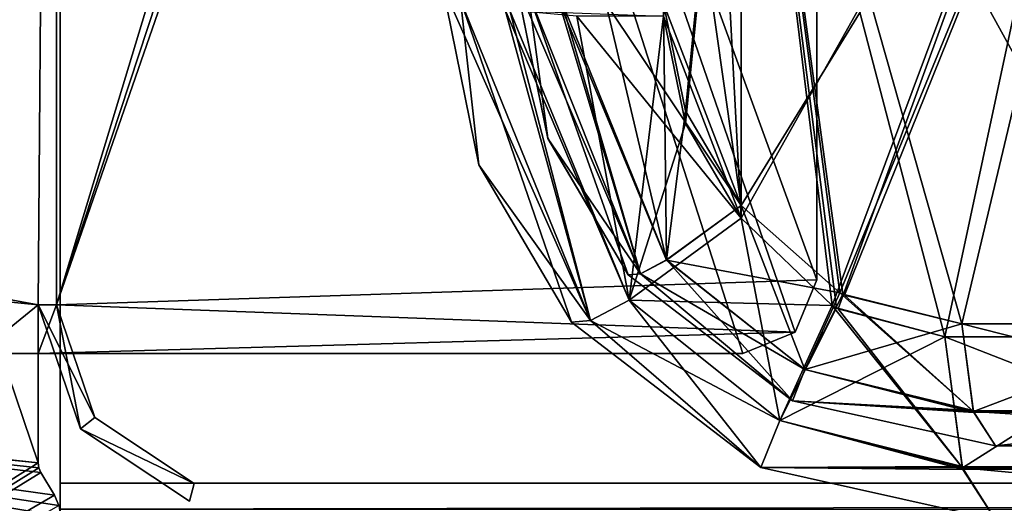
# Model space of a CAD drawing. Header units: millimetres. Extents: x -294 to 294, y -42 to 416.
# Tile 39 of 236: x -253 to -226, y 0 to 14. Entities that reach past the tile are written whole.
import ezdxf

# ---------------------------------------------------------------- set-up
doc = ezdxf.new("R2010")
doc.units = ezdxf.units.MM
doc.header["$LTSCALE"] = 65.185185
for name, color, linetype in [('13', 7, 'CONTINUOUS'), ('1419', 7, 'CONTINUOUS'), ('1445', 7, 'CONTINUOUS'), ('1450', 7, 'CONTINUOUS'), ('1451', 7, 'CONTINUOUS'), ('1452', 7, 'CONTINUOUS'), ('1459', 7, 'CONTINUOUS'), ('1460', 7, 'CONTINUOUS'), ('1461', 7, 'CONTINUOUS'), ('1473', 7, 'CONTINUOUS'), ('1474', 7, 'CONTINUOUS'), ('1475', 7, 'CONTINUOUS'), ('1478', 7, 'CONTINUOUS'), ('15', 7, 'CONTINUOUS'), ('16', 7, 'CONTINUOUS'), ('1609', 7, 'CONTINUOUS'), ('1610', 7, 'CONTINUOUS'), ('1611', 7, 'CONTINUOUS'), ('1612', 7, 'CONTINUOUS'), ('1613', 7, 'CONTINUOUS'), ('1618', 7, 'CONTINUOUS'), ('1620', 7, 'CONTINUOUS'), ('1621', 7, 'CONTINUOUS'), ('1635', 7, 'CONTINUOUS'), ('1636', 7, 'CONTINUOUS'), ('1637', 7, 'CONTINUOUS'), ('180', 7, 'CONTINUOUS'), ('207', 7, 'CONTINUOUS'), ('210', 7, 'CONTINUOUS'), ('211', 7, 'CONTINUOUS'), ('212', 7, 'CONTINUOUS'), ('214', 7, 'CONTINUOUS'), ('215', 7, 'CONTINUOUS'), ('216', 7, 'CONTINUOUS'), ('217', 7, 'CONTINUOUS'), ('218', 7, 'CONTINUOUS'), ('219', 7, 'CONTINUOUS'), ('239', 7, 'CONTINUOUS'), ('240', 7, 'CONTINUOUS'), ('241', 7, 'CONTINUOUS'), ('242', 7, 'CONTINUOUS'), ('243', 7, 'CONTINUOUS'), ('244', 7, 'CONTINUOUS'), ('8', 7, 'CONTINUOUS')]:
    doc.layers.add(name, color=color, linetype=linetype)

msp = doc.modelspace()

# ---------------------------------------------------------------- linework, layer by layer
at = {"layer": '13', "color": 250, "linetype": 'Continuous', "true_color": 0x404040}
for points in [[(252, -16, -447), (-252, -16, -447), (252, 68, -447), (252, -16, -447)], [(-252, -16, -447), (-252, 68, -447), (252, 68, -447), (-252, -16, -447)]]:
    msp.add_3dface(points, dxfattribs=at)
at = {"layer": '1419', "linetype": 'Continuous'}
for points in [[(-226.654, 2, -61.296), (-212.579, 2, -53.424), (-226.654, 2, -285.704), (-226.654, 2, -61.296)], [(-226.654, 2, -285.704), (-212.579, 2, -53.424), (-212.576, 2, -293.579), (-226.654, 2, -285.704)]]:
    msp.add_3dface(points, dxfattribs=at)
at = {"layer": '1445', "linetype": 'Continuous'}
for points in [[(-236.082, 26.389, -54.451), (-233.546, 26.389, -54.451), (-233.546, 8.516, -57.602), (-236.082, 26.389, -54.451)], [(-235.649, 13.991, -56.637), (-236.082, 26.389, -54.451), (-233.546, 8.516, -57.602), (-235.649, 13.991, -56.637)], [(-235.057, 11.081, -57.15), (-235.649, 13.991, -56.637), (-233.546, 8.516, -57.602), (-235.057, 11.081, -57.15)]]:
    msp.add_3dface(points, dxfattribs=at)
at = {"layer": '1450', "linetype": 'Continuous'}
for points in [[(-239.646, 14.546, -286.424), (-239.646, 14.546, -60.576), (-238.788, 10.335, -61.09), (-239.646, 14.546, -286.424)], [(-239.646, 14.546, -286.424), (-238.788, 10.335, -61.09), (-238.788, 10.334, -285.91), (-239.646, 14.546, -286.424)], [(-238.788, 10.335, -61.09), (-236.61, 6.64, -61.541), (-238.788, 10.334, -285.91), (-238.788, 10.335, -61.09)], [(-238.788, 10.334, -285.91), (-236.61, 6.64, -61.541), (-236.61, 6.64, -285.459), (-238.788, 10.334, -285.91)], [(-236.61, 6.64, -61.541), (-232.159, 3.223, -61.797), (-236.61, 6.64, -285.459), (-236.61, 6.64, -61.541)], [(-236.61, 6.64, -285.459), (-232.159, 3.223, -61.797), (-232.159, 3.223, -285.203), (-236.61, 6.64, -285.459)], [(-226.654, 2, -61.296), (-226.654, 2, -285.704), (-232.159, 3.223, -285.203), (-226.654, 2, -61.296)], [(-232.159, 3.223, -61.797), (-226.654, 2, -61.296), (-232.159, 3.223, -285.203), (-232.159, 3.223, -61.797)]]:
    msp.add_3dface(points, dxfattribs=at)
at = {"layer": '1451', "linetype": 'Continuous'}
for points in [[(-233.546, 8.516, -57.602), (-231.818, 4.073, -59.252), (-235.572, 7.038, -58.864), (-233.546, 8.516, -57.602)], [(-233.546, 8.516, -57.602), (-230.872, 6.149, -57.879), (-231.818, 4.073, -59.252), (-233.546, 8.516, -57.602)], [(-235.572, 7.038, -58.864), (-232.159, 3.223, -61.797), (-236.271, 6.667, -60.092), (-235.572, 7.038, -58.864)], [(-231.818, 4.073, -59.252), (-232.159, 3.223, -61.797), (-235.572, 7.038, -58.864), (-231.818, 4.073, -59.252)], [(-232.159, 3.223, -61.797), (-236.61, 6.64, -61.541), (-236.271, 6.667, -60.092), (-232.159, 3.223, -61.797)], [(-230.872, 6.149, -57.879), (-227.252, 2.935, -58.796), (-231.818, 4.073, -59.252), (-230.872, 6.149, -57.879)], [(-230.746, 6.083, -57.878), (-227.252, 2.935, -58.796), (-230.872, 6.149, -57.879), (-230.746, 6.083, -57.878)], [(-227.57, 5.305, -57.464), (-227.252, 2.935, -58.796), (-230.746, 6.083, -57.878), (-227.57, 5.305, -57.464)], [(-227.244, 2.909, -58.827), (-232.159, 3.223, -61.797), (-231.818, 4.073, -59.252), (-227.244, 2.909, -58.827)], [(-227.252, 2.935, -58.796), (-227.244, 2.909, -58.827), (-231.818, 4.073, -59.252), (-227.252, 2.935, -58.796)], [(-226.654, 2, -61.296), (-232.159, 3.223, -61.797), (-227.244, 2.909, -58.827), (-226.654, 2, -61.296)]]:
    msp.add_3dface(points, dxfattribs=at)
at = {"layer": '1452', "linetype": 'Continuous'}
for points in [[(-227.252, 2.935, -58.796), (-227.57, 5.305, -57.464), (-220.993, 5.305, -54.896), (-227.252, 2.935, -58.796)], [(-218.214, 2.936, -54.779), (-227.252, 2.935, -58.796), (-220.993, 5.305, -54.896), (-218.214, 2.936, -54.779)], [(-227.244, 2.909, -58.827), (-227.252, 2.935, -58.796), (-218.214, 2.936, -54.779), (-227.244, 2.909, -58.827)], [(-226.654, 2, -61.296), (-227.244, 2.909, -58.827), (-218.214, 2.936, -54.779), (-226.654, 2, -61.296)], [(-212.579, 2, -53.424), (-226.654, 2, -61.296), (-218.214, 2.936, -54.779), (-212.579, 2, -53.424)]]:
    msp.add_3dface(points, dxfattribs=at)
at = {"layer": '1459', "linetype": 'Continuous'}
for points in [[(-233.546, 26.389, -54.451), (-222.548, 26.389, -51.504), (-233.546, 8.516, -57.602), (-233.546, 26.389, -54.451)], [(-233.546, 8.516, -57.602), (-222.548, 26.389, -51.504), (-230.872, 6.149, -57.879), (-233.546, 8.516, -57.602)], [(-222.548, 26.389, -51.504), (-230.746, 6.083, -57.878), (-230.872, 6.149, -57.879), (-222.548, 26.389, -51.504)], [(-222.548, 26.389, -51.504), (-227.57, 5.305, -57.464), (-230.746, 6.083, -57.878), (-222.548, 26.389, -51.504)], [(-227.57, 5.305, -57.464), (-222.548, 26.389, -51.504), (-220.993, 5.305, -54.896), (-227.57, 5.305, -57.464)]]:
    msp.add_3dface(points, dxfattribs=at)
at = {"layer": '1460', "linetype": 'Continuous'}
for points in [[(-239.646, 14.546, -60.576), (-239.317, 14.286, -59.032), (-238.788, 10.335, -61.09), (-239.646, 14.546, -60.576)], [(-239.317, 14.286, -59.032), (-238.424, 14.092, -57.757), (-236.271, 6.667, -60.092), (-239.317, 14.286, -59.032)], [(-239.317, 14.286, -59.032), (-236.61, 6.64, -61.541), (-238.788, 10.335, -61.09), (-239.317, 14.286, -59.032)], [(-236.61, 6.64, -61.541), (-239.317, 14.286, -59.032), (-236.271, 6.667, -60.092), (-236.61, 6.64, -61.541)], [(-238.424, 14.092, -57.757), (-235.649, 13.991, -56.637), (-235.572, 7.038, -58.864), (-238.424, 14.092, -57.757)], [(-238.424, 14.092, -57.757), (-235.572, 7.038, -58.864), (-236.271, 6.667, -60.092), (-238.424, 14.092, -57.757)], [(-235.649, 13.991, -56.637), (-235.057, 11.081, -57.15), (-235.572, 7.038, -58.864), (-235.649, 13.991, -56.637)], [(-235.057, 11.081, -57.15), (-233.546, 8.516, -57.602), (-235.572, 7.038, -58.864), (-235.057, 11.081, -57.15)]]:
    msp.add_3dface(points, dxfattribs=at)
at = {"layer": '1461', "linetype": 'Continuous'}
for points in [[(-239.646, 14.546, -286.424), (-238.788, 10.334, -285.91), (-236.271, 6.667, -286.908), (-239.646, 14.546, -286.424)], [(-238.509, 14.104, -289.159), (-239.646, 14.546, -286.424), (-236.271, 6.667, -286.908), (-238.509, 14.104, -289.159)], [(-237.216, 13.994, -290.038), (-238.509, 14.104, -289.159), (-235.573, 7.037, -288.136), (-237.216, 13.994, -290.038)], [(-235.573, 7.037, -288.136), (-238.509, 14.104, -289.159), (-236.271, 6.667, -286.908), (-235.573, 7.037, -288.136)], [(-235.649, 13.991, -290.363), (-237.216, 13.994, -290.038), (-233.546, 8.516, -289.398), (-235.649, 13.991, -290.363)], [(-233.546, 8.516, -289.398), (-237.216, 13.994, -290.038), (-235.573, 7.037, -288.136), (-233.546, 8.516, -289.398)], [(-235.058, 11.083, -289.85), (-235.649, 13.991, -290.363), (-233.546, 8.516, -289.398), (-235.058, 11.083, -289.85)], [(-238.788, 10.334, -285.91), (-236.61, 6.64, -285.459), (-236.271, 6.667, -286.908), (-238.788, 10.334, -285.91)]]:
    msp.add_3dface(points, dxfattribs=at)
at = {"layer": '1473', "linetype": 'Continuous'}
for points in [[(-227.57, 5.305, -289.536), (-218.214, 2.936, -292.221), (-220.993, 5.305, -292.104), (-227.57, 5.305, -289.536)], [(-218.214, 2.936, -292.221), (-227.57, 5.305, -289.536), (-227.259, 2.963, -288.236), (-218.214, 2.936, -292.221)], [(-227.252, 2.936, -288.206), (-218.214, 2.936, -292.221), (-227.259, 2.963, -288.236), (-227.252, 2.936, -288.206)], [(-226.654, 2, -285.704), (-212.576, 2, -293.579), (-227.252, 2.936, -288.206), (-226.654, 2, -285.704)], [(-227.252, 2.936, -288.206), (-212.576, 2, -293.579), (-218.214, 2.936, -292.221), (-227.252, 2.936, -288.206)]]:
    msp.add_3dface(points, dxfattribs=at)
at = {"layer": '1474', "linetype": 'Continuous'}
for points in [[(-233.546, 8.516, -289.398), (-235.573, 7.037, -288.136), (-230.874, 6.15, -289.121), (-233.546, 8.516, -289.398)], [(-235.573, 7.037, -288.136), (-236.271, 6.667, -286.908), (-231.818, 4.073, -287.748), (-235.573, 7.037, -288.136)], [(-235.573, 7.037, -288.136), (-231.818, 4.073, -287.748), (-230.874, 6.15, -289.121), (-235.573, 7.037, -288.136)], [(-236.61, 6.64, -285.459), (-232.159, 3.223, -285.203), (-236.271, 6.667, -286.908), (-236.61, 6.64, -285.459)], [(-236.271, 6.667, -286.908), (-232.159, 3.223, -285.203), (-231.818, 4.073, -287.748), (-236.271, 6.667, -286.908)], [(-230.874, 6.15, -289.121), (-231.818, 4.073, -287.748), (-230.793, 6.108, -289.122), (-230.874, 6.15, -289.121)], [(-231.818, 4.073, -287.748), (-227.57, 5.305, -289.536), (-230.793, 6.108, -289.122), (-231.818, 4.073, -287.748)], [(-227.259, 2.963, -288.236), (-227.57, 5.305, -289.536), (-231.818, 4.073, -287.748), (-227.259, 2.963, -288.236)], [(-232.159, 3.223, -285.203), (-227.259, 2.963, -288.236), (-231.818, 4.073, -287.748), (-232.159, 3.223, -285.203)], [(-232.159, 3.223, -285.203), (-226.654, 2, -285.704), (-227.252, 2.936, -288.206), (-232.159, 3.223, -285.203)], [(-232.159, 3.223, -285.203), (-227.252, 2.936, -288.206), (-227.259, 2.963, -288.236), (-232.159, 3.223, -285.203)]]:
    msp.add_3dface(points, dxfattribs=at)
at = {"layer": '1475', "linetype": 'Continuous'}
for points in [[(-233.546, 8.516, -289.398), (-230.874, 6.15, -289.121), (-233.546, 26.389, -292.549), (-233.546, 8.516, -289.398)], [(-227.57, 5.305, -289.536), (-220.993, 5.305, -292.104), (-233.546, 26.389, -292.549), (-227.57, 5.305, -289.536)], [(-230.793, 6.108, -289.122), (-227.57, 5.305, -289.536), (-233.546, 26.389, -292.549), (-230.793, 6.108, -289.122)], [(-233.546, 26.389, -292.549), (-220.993, 5.305, -292.104), (-222.548, 26.389, -295.496), (-233.546, 26.389, -292.549)], [(-230.874, 6.15, -289.121), (-230.793, 6.108, -289.122), (-233.546, 26.389, -292.549), (-230.874, 6.15, -289.121)]]:
    msp.add_3dface(points, dxfattribs=at)
at = {"layer": '1478', "linetype": 'Continuous'}
for points in [[(-235.649, 13.991, -290.363), (-235.058, 11.083, -289.85), (-233.546, 26.389, -292.549), (-235.649, 13.991, -290.363)], [(-235.058, 11.083, -289.85), (-233.546, 8.516, -289.398), (-233.546, 26.389, -292.549), (-235.058, 11.083, -289.85)]]:
    msp.add_3dface(points, dxfattribs=at)
at = {"layer": '15', "color": 250, "linetype": 'Continuous', "true_color": 0x404040}
for points in [[(-252, 0.991, -431.006), (-252, 0.29, -430.711), (252, 0.991, -431.006), (-252, 0.991, -431.006)], [(-252, 0.29, -430.711), (252, 0.29, -430.711), (252, 0.991, -431.006), (-252, 0.29, -430.711)]]:
    msp.add_3dface(points, dxfattribs=at)
at = {"layer": '16', "color": 250, "linetype": 'Continuous', "true_color": 0x404040}
for points in [[(-252, 68.009, -431.591), (-252, 0.991, -431.006), (252, 0.991, -431.006), (-252, 68.009, -431.591)], [(252, 68.009, -431.591), (-252, 68.009, -431.591), (252, 0.991, -431.006), (252, 68.009, -431.591)]]:
    msp.add_3dface(points, dxfattribs=at)
at = {"layer": '1609', "linetype": 'Continuous'}
for points in [[(-228.026, 4.958, -55.58), (-218.926, 1.404, -53.746), (-221.942, 4.958, -53.206), (-228.026, 4.958, -55.58)], [(-218.926, 1.404, -53.746), (-228.026, 4.958, -55.58), (-227.561, 1.445, -57.529), (-218.926, 1.404, -53.746)], [(-227.55, 1.405, -57.575), (-218.926, 1.404, -53.746), (-227.561, 1.445, -57.529), (-227.55, 1.405, -57.575)], [(-226.654, 0, -61.327), (-212.554, 0, -53.442), (-227.55, 1.405, -57.575), (-226.654, 0, -61.327)], [(-227.55, 1.405, -57.575), (-212.554, 0, -53.442), (-218.926, 1.404, -53.746), (-227.55, 1.405, -57.575)]]:
    msp.add_3dface(points, dxfattribs=at)
at = {"layer": '1610', "linetype": 'Continuous'}
for points in [[(-236.586, 5.951, -57.556), (-231.079, 5.803, -55.952), (-233.546, 8.169, -55.664), (-236.586, 5.951, -57.556)], [(-237.634, 5.395, -59.399), (-232.501, 2.691, -58.01), (-236.586, 5.951, -57.556), (-237.634, 5.395, -59.399)], [(-232.501, 2.691, -58.01), (-231.079, 5.803, -55.952), (-236.586, 5.951, -57.556), (-232.501, 2.691, -58.01)], [(-231.079, 5.803, -55.952), (-232.501, 2.691, -58.01), (-230.962, 5.737, -55.951), (-231.079, 5.803, -55.952)], [(-232.501, 2.691, -58.01), (-228.026, 4.958, -55.58), (-230.962, 5.737, -55.951), (-232.501, 2.691, -58.01)], [(-238.141, 5.354, -61.572), (-233.016, 1.416, -61.828), (-237.634, 5.395, -59.399), (-238.141, 5.354, -61.572)], [(-233.016, 1.416, -61.828), (-232.501, 2.691, -58.01), (-237.634, 5.395, -59.399), (-233.016, 1.416, -61.828)], [(-227.561, 1.445, -57.529), (-228.026, 4.958, -55.58), (-232.501, 2.691, -58.01), (-227.561, 1.445, -57.529)], [(-233.016, 1.416, -61.828), (-227.561, 1.445, -57.529), (-232.501, 2.691, -58.01), (-233.016, 1.416, -61.828)], [(-227.55, 1.405, -57.575), (-227.561, 1.445, -57.529), (-233.016, 1.416, -61.828), (-227.55, 1.405, -57.575)], [(-226.654, 0, -61.327), (-227.55, 1.405, -57.575), (-233.016, 1.416, -61.828), (-226.654, 0, -61.327)]]:
    msp.add_3dface(points, dxfattribs=at)
at = {"layer": '1611', "linetype": 'Continuous'}
for points in [[(-241.645, 14.477, -60.607), (-241.645, 14.477, -286.393), (-240.656, 9.618, -285.879), (-241.645, 14.477, -60.607)], [(-240.655, 9.618, -61.121), (-241.645, 14.477, -60.607), (-240.656, 9.618, -285.879), (-240.655, 9.618, -61.121)], [(-238.141, 5.354, -285.428), (-240.655, 9.618, -61.121), (-240.656, 9.618, -285.879), (-238.141, 5.354, -285.428)], [(-238.141, 5.354, -61.572), (-240.655, 9.618, -61.121), (-238.141, 5.354, -285.428), (-238.141, 5.354, -61.572)], [(-233.016, 1.416, -61.828), (-238.141, 5.354, -61.572), (-233.016, 1.416, -285.172), (-233.016, 1.416, -61.828)], [(-233.016, 1.416, -285.172), (-238.141, 5.354, -61.572), (-238.141, 5.354, -285.428), (-233.016, 1.416, -285.172)], [(-226.654, 0, -285.673), (-226.654, 0, -61.327), (-233.016, 1.416, -61.828), (-226.654, 0, -285.673)], [(-226.654, 0, -285.673), (-233.016, 1.416, -61.828), (-233.016, 1.416, -285.172), (-226.654, 0, -285.673)]]:
    msp.add_3dface(points, dxfattribs=at)
at = {"layer": '1612', "linetype": 'Continuous'}
for points in [[(-239.939, 13.813, -56.505), (-241.645, 14.477, -60.607), (-237.634, 5.395, -59.399), (-239.939, 13.813, -56.505)], [(-237.634, 5.395, -59.399), (-241.645, 14.477, -60.607), (-240.655, 9.618, -61.121), (-237.634, 5.395, -59.399)], [(-238.001, 13.648, -55.186), (-239.939, 13.813, -56.505), (-236.586, 5.951, -57.556), (-238.001, 13.648, -55.186)], [(-239.939, 13.813, -56.505), (-237.634, 5.395, -59.399), (-236.586, 5.951, -57.556), (-239.939, 13.813, -56.505)], [(-235.649, 13.644, -54.698), (-238.001, 13.648, -55.186), (-233.546, 8.169, -55.664), (-235.649, 13.644, -54.698)], [(-238.001, 13.648, -55.186), (-236.586, 5.951, -57.556), (-233.546, 8.169, -55.664), (-238.001, 13.648, -55.186)], [(-235.649, 13.644, -54.698), (-233.546, 8.169, -55.664), (-235.058, 10.735, -55.211), (-235.649, 13.644, -54.698)], [(-238.141, 5.354, -61.572), (-237.634, 5.395, -59.399), (-240.655, 9.618, -61.121), (-238.141, 5.354, -61.572)]]:
    msp.add_3dface(points, dxfattribs=at)
at = {"layer": '1613', "linetype": 'Continuous'}
for points in [[(-235.649, 13.644, -54.698), (-235.058, 10.735, -55.211), (-233.546, 26.042, -52.512), (-235.649, 13.644, -54.698)], [(-235.058, 10.735, -55.211), (-233.546, 8.169, -55.664), (-233.546, 26.042, -52.512), (-235.058, 10.735, -55.211)]]:
    msp.add_3dface(points, dxfattribs=at)
at = {"layer": '1618', "linetype": 'Continuous'}
for points in [[(-228.026, 4.958, -55.58), (-221.942, 4.958, -53.206), (-233.546, 26.042, -52.512), (-228.026, 4.958, -55.58)], [(-230.962, 5.737, -55.951), (-228.026, 4.958, -55.58), (-233.546, 26.042, -52.512), (-230.962, 5.737, -55.951)], [(-233.546, 26.042, -52.512), (-221.942, 4.958, -53.206), (-223.517, 26.042, -49.825), (-233.546, 26.042, -52.512)], [(-231.079, 5.803, -55.952), (-230.962, 5.737, -55.951), (-233.546, 26.042, -52.512), (-231.079, 5.803, -55.952)], [(-233.546, 8.169, -55.664), (-231.079, 5.803, -55.952), (-233.546, 26.042, -52.512), (-233.546, 8.169, -55.664)]]:
    msp.add_3dface(points, dxfattribs=at)
at = {"layer": '1620', "linetype": 'Continuous'}
for points in [[(-233.546, 8.169, -291.336), (-232.502, 2.691, -288.99), (-236.585, 5.951, -289.444), (-233.546, 8.169, -291.336)], [(-231.077, 5.802, -291.048), (-232.502, 2.691, -288.99), (-233.546, 8.169, -291.336), (-231.077, 5.802, -291.048)], [(-236.585, 5.951, -289.444), (-233.016, 1.416, -285.172), (-237.634, 5.395, -287.601), (-236.585, 5.951, -289.444)], [(-232.502, 2.691, -288.99), (-233.016, 1.416, -285.172), (-236.585, 5.951, -289.444), (-232.502, 2.691, -288.99)], [(-231.077, 5.802, -291.048), (-227.549, 1.403, -289.423), (-232.502, 2.691, -288.99), (-231.077, 5.802, -291.048)], [(-230.921, 5.714, -291.05), (-227.549, 1.403, -289.423), (-231.077, 5.802, -291.048), (-230.921, 5.714, -291.05)], [(-228.026, 4.958, -291.42), (-227.549, 1.403, -289.423), (-230.921, 5.714, -291.05), (-228.026, 4.958, -291.42)], [(-233.016, 1.416, -285.172), (-238.141, 5.354, -285.428), (-237.634, 5.395, -287.601), (-233.016, 1.416, -285.172)], [(-227.538, 1.363, -289.376), (-233.016, 1.416, -285.172), (-232.502, 2.691, -288.99), (-227.538, 1.363, -289.376)], [(-227.549, 1.403, -289.423), (-227.538, 1.363, -289.376), (-232.502, 2.691, -288.99), (-227.549, 1.403, -289.423)], [(-226.654, 0, -285.673), (-233.016, 1.416, -285.172), (-227.538, 1.363, -289.376), (-226.654, 0, -285.673)]]:
    msp.add_3dface(points, dxfattribs=at)
at = {"layer": '1621', "linetype": 'Continuous'}
for points in [[(-227.549, 1.403, -289.423), (-228.026, 4.958, -291.42), (-221.942, 4.958, -293.794), (-227.549, 1.403, -289.423)], [(-218.926, 1.404, -293.254), (-227.549, 1.403, -289.423), (-221.942, 4.958, -293.794), (-218.926, 1.404, -293.254)], [(-227.538, 1.363, -289.376), (-227.549, 1.403, -289.423), (-218.926, 1.404, -293.254), (-227.538, 1.363, -289.376)], [(-226.654, 0, -285.673), (-227.538, 1.363, -289.376), (-218.926, 1.404, -293.254), (-226.654, 0, -285.673)], [(-212.558, 0, -293.554), (-226.654, 0, -285.673), (-218.926, 1.404, -293.254), (-212.558, 0, -293.554)]]:
    msp.add_3dface(points, dxfattribs=at)
at = {"layer": '1635', "linetype": 'Continuous'}
for points in [[(-240.656, 9.618, -285.879), (-241.645, 14.477, -286.393), (-241.151, 14.085, -288.71), (-240.656, 9.618, -285.879)], [(-238.141, 5.354, -285.428), (-240.656, 9.618, -285.879), (-241.151, 14.085, -288.71), (-238.141, 5.354, -285.428)], [(-237.634, 5.395, -287.601), (-238.141, 5.354, -285.428), (-241.151, 14.085, -288.71), (-237.634, 5.395, -287.601)], [(-237.634, 5.395, -287.601), (-241.151, 14.085, -288.71), (-239.812, 13.795, -290.621), (-237.634, 5.395, -287.601)], [(-236.585, 5.951, -289.444), (-237.634, 5.395, -287.601), (-239.812, 13.795, -290.621), (-236.585, 5.951, -289.444)], [(-236.585, 5.951, -289.444), (-239.812, 13.795, -290.621), (-235.649, 13.644, -292.302), (-236.585, 5.951, -289.444)], [(-236.585, 5.951, -289.444), (-235.649, 13.644, -292.302), (-235.057, 10.734, -291.789), (-236.585, 5.951, -289.444)], [(-233.546, 8.169, -291.336), (-236.585, 5.951, -289.444), (-235.057, 10.734, -291.789), (-233.546, 8.169, -291.336)]]:
    msp.add_3dface(points, dxfattribs=at)
at = {"layer": '1636', "linetype": 'Continuous'}
for points in [[(-233.546, 8.169, -291.336), (-235.649, 13.644, -292.302), (-234.497, 26.042, -294.488), (-233.546, 8.169, -291.336)], [(-233.546, 26.042, -294.488), (-233.546, 8.169, -291.336), (-234.497, 26.042, -294.488), (-233.546, 26.042, -294.488)], [(-235.649, 13.644, -292.302), (-233.546, 8.169, -291.336), (-235.057, 10.734, -291.789), (-235.649, 13.644, -292.302)]]:
    msp.add_3dface(points, dxfattribs=at)
at = {"layer": '1637', "linetype": 'Continuous'}
for points in [[(-231.077, 5.802, -291.048), (-233.546, 8.169, -291.336), (-223.517, 26.042, -297.175), (-231.077, 5.802, -291.048)], [(-233.546, 8.169, -291.336), (-233.546, 26.042, -294.488), (-223.517, 26.042, -297.175), (-233.546, 8.169, -291.336)], [(-230.921, 5.714, -291.05), (-231.077, 5.802, -291.048), (-223.517, 26.042, -297.175), (-230.921, 5.714, -291.05)], [(-228.026, 4.958, -291.42), (-230.921, 5.714, -291.05), (-223.517, 26.042, -297.175), (-228.026, 4.958, -291.42)], [(-221.942, 4.958, -293.794), (-228.026, 4.958, -291.42), (-223.517, 26.042, -297.175), (-221.942, 4.958, -293.794)]]:
    msp.add_3dface(points, dxfattribs=at)
at = {"layer": '180', "color": 250, "linetype": 'Continuous', "true_color": 0x404040}
for points in [[(-252.1, 69.6), (-266.9, 28.8), (-259.499, 7.5), (-252.1, 69.6)], [(-259, 7), (-252.1, 69.6), (-259.499, 7.5), (-259, 7)], [(-252.6, 5.819), (-252.1, 69.6), (-259, 7), (-252.6, 5.819)], [(-252.1, 5.819), (-252.1, 69.6), (-252.6, 5.819), (-252.1, 5.819)], [(-252.6, 5.819), (-259, 7), (-259.501, 6.5), (-252.6, 5.819)], [(-275.7, -13), (-252.6, 5.819), (-259.501, 6.5), (-275.7, -13)], [(-252.6, 5.819), (-275.7, -13), (-252.6, 1.538), (-252.6, 5.819)], [(-251.456, 2.461), (-252.1, 5.819), (-252.6, 5.819), (-251.456, 2.461)], [(-251.06, 2.766), (-252.1, 5.819), (-251.456, 2.461), (-251.06, 2.766)], [(-248.373, 0.984), (-251.06, 2.766), (-251.456, 2.461), (-248.373, 0.984)], [(-248.5, 0.5), (-248.373, 0.984), (-251.456, 2.461), (-248.5, 0.5)], [(-252.6, 1.538), (-275.7, -13), (-252.582, 1.405), (-252.6, 1.538)], [(-252.582, 1.405), (-275.7, -13), (-252.529, 1.281), (-252.582, 1.405)], [(-252.529, 1.281), (-275.7, -13), (-252.157, 0.661), (-252.529, 1.281)], [(-252.157, 0.661), (-275.7, -13), (-252.04, 0.389), (-252.157, 0.661)]]:
    msp.add_3dface(points, dxfattribs=at)
at = {"layer": '207', "color": 250, "linetype": 'Continuous', "true_color": 0x404040}
for points in [[(-253.6, 4.5, -447), (-252.6, 1.538, -447), (-272.5, 3.695, -447), (-253.6, 4.5, -447)], [(-252.6, 4.5, -447), (-252.6, 1.538, -447), (-253.6, 4.5, -447), (-252.6, 4.5, -447)], [(-252.6, -13, -447), (-275.7, -13, -447), (-273.75, 3.695, -447), (-252.6, -13, -447)], [(-252, 0.095, -447), (-252.6, -13, -447), (-273.75, 3.695, -447), (-252, 0.095, -447)], [(-252.04, 0.389, -447), (-252, 0.095, -447), (-273.75, 3.695, -447), (-252.04, 0.389, -447)], [(-252.157, 0.661, -447), (-252.04, 0.389, -447), (-273.75, 3.695, -447), (-252.157, 0.661, -447)], [(-252.529, 1.281, -447), (-252.157, 0.661, -447), (-273.75, 3.695, -447), (-252.529, 1.281, -447)], [(-252.582, 1.405, -447), (-252.529, 1.281, -447), (-273.75, 3.695, -447), (-252.582, 1.405, -447)], [(-252.6, 1.538, -447), (-252.582, 1.405, -447), (-273.75, 3.695, -447), (-252.6, 1.538, -447)], [(-272.5, 3.695, -447), (-252.6, 1.538, -447), (-273.75, 3.695, -447), (-272.5, 3.695, -447)]]:
    msp.add_3dface(points, dxfattribs=at)
at = {"layer": '210', "color": 250, "linetype": 'Continuous', "true_color": 0x404040}
for points in [[(-233.5, 67.2, -447), (-252.1, 67.2, -447), (-252.1, 5.819, -447), (-233.5, 67.2, -447)], [(-232.086, 66.614, -447), (-233.5, 67.2, -447), (-252.1, 5.819, -447), (-232.086, 66.614, -447)], [(-231.5, 65.2, -447), (-232.086, 66.614, -447), (-252.1, 5.819, -447), (-231.5, 65.2, -447)], [(-231.5, 6.5, -447), (-231.5, 65.2, -447), (-252.1, 5.819, -447), (-231.5, 6.5, -447)], [(-232.086, 5.086, -447), (-231.5, 6.5, -447), (-252.1, 5.819, -447), (-232.086, 5.086, -447)], [(-252.6, 4.5, -447), (-232.086, 5.086, -447), (-252.1, 5.819, -447), (-252.6, 4.5, -447)], [(-252.6, 5.819, -447), (-252.6, 4.5, -447), (-252.1, 5.819, -447), (-252.6, 5.819, -447)], [(-232.086, 5.086, -447), (-252.6, 4.5, -447), (-233.5, 4.5, -447), (-232.086, 5.086, -447)]]:
    msp.add_3dface(points, dxfattribs=at)
at = {"layer": '211', "color": 250, "linetype": 'Continuous', "true_color": 0x404040}
for points in [[(-231.5, 65.2, -451.2), (-231.5, 65.2, -447), (-231.5, 6.5, -447), (-231.5, 65.2, -451.2)], [(-231.5, 65.2, -451.2), (-231.5, 6.5, -447), (-231.5, 6.5, -451.2), (-231.5, 65.2, -451.2)]]:
    msp.add_3dface(points, dxfattribs=at)
at = {"layer": '212', "color": 250, "linetype": 'Continuous', "true_color": 0x404040}
for points in [[(-253.6, 67.2, -451.2), (-231.5, 65.2, -451.2), (-231.5, 6.5, -451.2), (-253.6, 67.2, -451.2)], [(-253.6, 67.2, -451.2), (-231.5, 6.5, -451.2), (-232.086, 5.086, -451.2), (-253.6, 67.2, -451.2)], [(-253.6, 4.5, -451.2), (-253.6, 67.2, -451.2), (-233.5, 4.5, -451.2), (-253.6, 4.5, -451.2)], [(-233.5, 4.5, -451.2), (-253.6, 67.2, -451.2), (-232.086, 5.086, -451.2), (-233.5, 4.5, -451.2)]]:
    msp.add_3dface(points, dxfattribs=at)
at = {"layer": '214', "color": 250, "linetype": 'Continuous', "true_color": 0x404040}
for points in [[(-252.6, 4.5, -447), (-253.6, 4.5, -447), (-233.5, 4.5, -451.2), (-252.6, 4.5, -447)], [(-253.6, 4.5, -447), (-253.6, 4.5, -451.2), (-233.5, 4.5, -451.2), (-253.6, 4.5, -447)], [(-233.5, 4.5, -447), (-252.6, 4.5, -447), (-233.5, 4.5, -451.2), (-233.5, 4.5, -447)]]:
    msp.add_3dface(points, dxfattribs=at)
at = {"layer": '215', "color": 250, "linetype": 'Continuous', "true_color": 0x404040}
for points in [[(-231.5, 6.5, -447), (-232.086, 5.086, -447), (-231.5, 6.5, -451.2), (-231.5, 6.5, -447)], [(-231.5, 6.5, -451.2), (-232.086, 5.086, -447), (-232.086, 5.086, -451.2), (-231.5, 6.5, -451.2)], [(-232.086, 5.086, -447), (-233.5, 4.5, -447), (-232.086, 5.086, -451.2), (-232.086, 5.086, -447)], [(-233.5, 4.5, -447), (-233.5, 4.5, -451.2), (-232.086, 5.086, -451.2), (-233.5, 4.5, -447)]]:
    msp.add_3dface(points, dxfattribs=at)
at = {"layer": '216', "color": 250, "linetype": 'Continuous', "true_color": 0x404040}
for points in [[(-252.6, 5.819), (-252.6, 1.538), (-252.6, 1.538, -447), (-252.6, 5.819)], [(-252.6, 5.819), (-252.6, 1.538, -447), (-252.6, 5.819, -430.7), (-252.6, 5.819)], [(-252.6, 1.538, -447), (-252.6, 4.5, -447), (-252.6, 5.819, -430.7), (-252.6, 1.538, -447)], [(-252.6, 4.5, -447), (-252.6, 5.819, -447), (-252.6, 5.819, -430.7), (-252.6, 4.5, -447)]]:
    msp.add_3dface(points, dxfattribs=at)
at = {"layer": '217', "color": 250, "linetype": 'Continuous', "true_color": 0x404040}
for points in [[(-252.6, 1.538), (-252.582, 1.405), (-252.6, 1.538, -447), (-252.6, 1.538)], [(-252.582, 1.405), (-252.582, 1.405, -447), (-252.6, 1.538, -447), (-252.582, 1.405)], [(-252.582, 1.405), (-252.529, 1.281), (-252.582, 1.405, -447), (-252.582, 1.405)], [(-252.529, 1.281), (-252.529, 1.281, -447), (-252.582, 1.405, -447), (-252.529, 1.281)]]:
    msp.add_3dface(points, dxfattribs=at)
at = {"layer": '218', "color": 250, "linetype": 'Continuous', "true_color": 0x404040}
for points in [[(-252.529, 1.281), (-252.157, 0.661), (-252.157, 0.661, -447), (-252.529, 1.281)], [(-252.529, 1.281), (-252.157, 0.661, -447), (-252.529, 1.281, -447), (-252.529, 1.281)]]:
    msp.add_3dface(points, dxfattribs=at)
at = {"layer": '219', "color": 250, "linetype": 'Continuous', "true_color": 0x404040}
for points in [[(-252.157, 0.661), (-252.04, 0.389), (-252.157, 0.661, -447), (-252.157, 0.661)], [(-252.04, 0.389), (-252.04, 0.389, -447), (-252.157, 0.661, -447), (-252.04, 0.389)]]:
    msp.add_3dface(points, dxfattribs=at)
at = {"layer": '239', "color": 250, "linetype": 'Continuous', "true_color": 0x404040}
for points in [[(-251.456, 2.461), (-252.6, 5.819), (-251.456, 2.461, -430.7), (-251.456, 2.461)], [(-252.6, 5.819), (-252.6, 5.819, -430.7), (-251.456, 2.461, -430.7), (-252.6, 5.819)], [(-248.5, 0.5), (-251.456, 2.461), (-248.5, 0.5, -430.7), (-248.5, 0.5)], [(-248.5, 0.5, -430.7), (-251.456, 2.461), (-251.456, 2.461, -430.7), (-248.5, 0.5, -430.7)]]:
    msp.add_3dface(points, dxfattribs=at)
at = {"layer": '240', "color": 250, "linetype": 'Continuous', "true_color": 0x404040}
for points in [[(-251.456, 2.461, -430.7), (-252.6, 5.819, -430.7), (-251.06, 2.766, -430.7), (-251.456, 2.461, -430.7)], [(-251.06, 2.766, -430.7), (-252.6, 5.819, -430.7), (-252.1, 5.819, -430.7), (-251.06, 2.766, -430.7)], [(-248.373, 0.984, -430.7), (-251.456, 2.461, -430.7), (-251.06, 2.766, -430.7), (-248.373, 0.984, -430.7)], [(-248.5, 0.5, -430.7), (-251.456, 2.461, -430.7), (-248.373, 0.984, -430.7), (-248.5, 0.5, -430.7)]]:
    msp.add_3dface(points, dxfattribs=at)
at = {"layer": '241', "color": 250, "linetype": 'Continuous', "true_color": 0x404040}
for points in [[(-248.373, 0.984), (-248.5, 0.5), (-248.5, 0.5, -430.7), (-248.373, 0.984)], [(-248.373, 0.984), (-248.5, 0.5, -430.7), (-248.373, 0.984, -430.7), (-248.373, 0.984)]]:
    msp.add_3dface(points, dxfattribs=at)
at = {"layer": '242', "color": 250, "linetype": 'Continuous', "true_color": 0x404040}
for points in [[(-252.1, 5.819), (-251.06, 2.766), (-252.1, 5.819, -430.7), (-252.1, 5.819)], [(-251.06, 2.766), (-251.06, 2.766, -430.7), (-252.1, 5.819, -430.7), (-251.06, 2.766)], [(-251.06, 2.766), (-248.373, 0.984), (-251.06, 2.766, -430.7), (-251.06, 2.766)], [(-248.373, 0.984), (-248.373, 0.984, -430.7), (-251.06, 2.766, -430.7), (-248.373, 0.984)]]:
    msp.add_3dface(points, dxfattribs=at)
at = {"layer": '243', "color": 250, "linetype": 'Continuous', "true_color": 0x404040}
for points in [[(-252.1, 69.6), (-252.1, 5.819), (-252.1, 5.819, -430.7), (-252.1, 69.6)], [(-252.1, 67.2, -447), (-252.1, 69.6), (-252.1, 5.819, -447), (-252.1, 67.2, -447)], [(-252.1, 5.819, -447), (-252.1, 69.6), (-252.1, 5.819, -430.7), (-252.1, 5.819, -447)]]:
    msp.add_3dface(points, dxfattribs=at)
at = {"layer": '244', "color": 250, "linetype": 'Continuous', "true_color": 0x404040}
for points in [[(-252.6, 5.819, -447), (-252.1, 5.819, -447), (-252.1, 5.819, -430.7), (-252.6, 5.819, -447)], [(-252.6, 5.819, -430.7), (-252.6, 5.819, -447), (-252.1, 5.819, -430.7), (-252.6, 5.819, -430.7)]]:
    msp.add_3dface(points, dxfattribs=at)
at = {"layer": '8', "color": 250, "linetype": 'Continuous', "true_color": 0x404040}
for points in [[(-252, 68.71, -431.887), (-252, 69, -432.591), (-252, 0.991, -431.006), (-252, 68.71, -431.887)], [(-252, 0.991, -431.006), (-252, 69, -432.591), (-252, 69, -446), (-252, 0.991, -431.006)], [(-252, 68.707, -446.707), (-252, 0.991, -431.006), (-252, 69, -446), (-252, 68.707, -446.707)], [(-252, 68.009, -431.591), (-252, 68.71, -431.887), (-252, 0.991, -431.006), (-252, 68.009, -431.591)], [(-252, 68, -447), (-252, 0.991, -431.006), (-252, 68.707, -446.707), (-252, 68, -447)], [(-252, -16, -447), (-252, 0.991, -431.006), (-252, 68, -447), (-252, -16, -447)], [(-252, 0.991, -431.006), (-252, -16, -447), (-252, 0.29, -430.711), (-252, 0.991, -431.006)]]:
    msp.add_3dface(points, dxfattribs=at)

doc.saveas('drawing.dxf')
